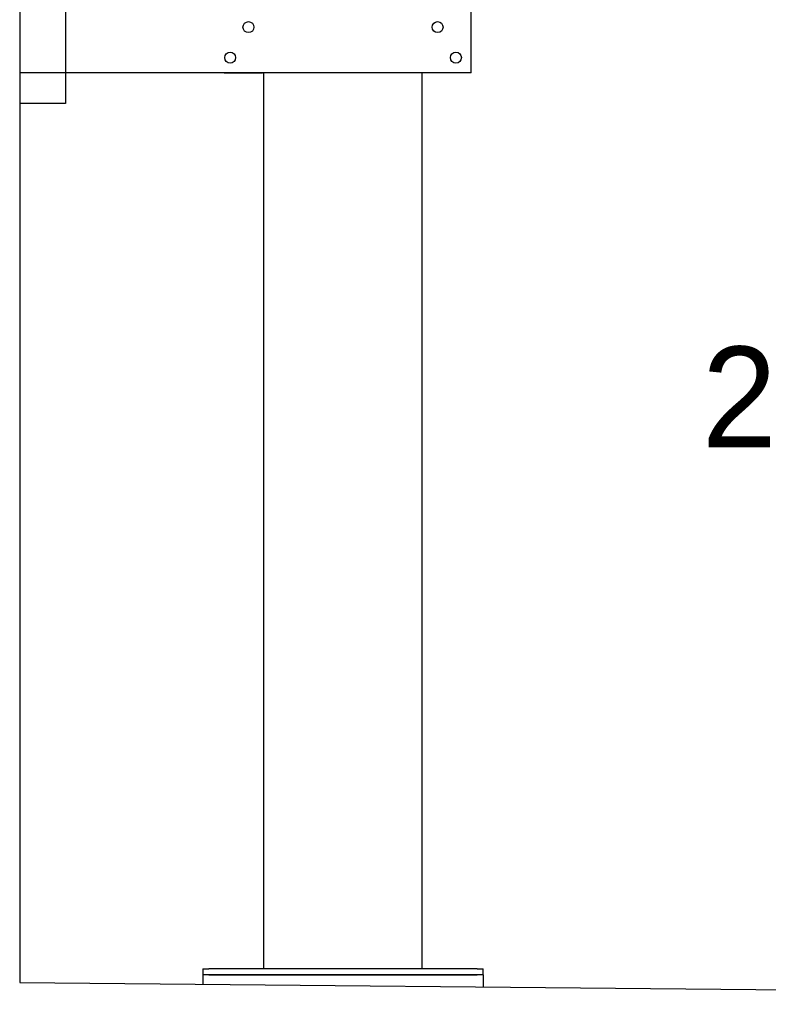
# Model space of a CAD drawing. Extents: x 1073 to 6773, y 6241 to 11416.
# Tile 1 of 60: x 1073 to 2300, y 6380 to 7995. Entities that reach past the tile are written whole.
import ezdxf

# ---------------------------------------------------------------- set-up
doc = ezdxf.new("R2010")
doc.units = 0
doc.layers.get('0').update_dxf_attribs({"linetype": 'CONTINUOUS'})
doc.layers.add('0___1', color=7, linetype='CONTINUOUS')
doc.styles.add('STANDARD-1', font='txt')

# ---------------------------------------------------------------- blocks, each defined once
blk = doc.blocks.new('*U22')
at = {"layer": '0___1', "style": 'STANDARD-1'}
blk.add_text('2072i-DB 170/330', height=165, dxfattribs=at).set_placement((2191.2, 7293.9))

msp = doc.modelspace()

# ---------------------------------------------------------------- linework, layer by layer
for p, q in [((1072.8, 10915.9), (1072.8, 6415.9)), ((1147.8, 8063), (1147.8, 7858)), ((1812.8, 7908), (1812.8, 8013)), ((1812.8, 7908), (1072.8, 7908)), ((1407.8, 7908), (1470.8, 7908)), ((1472.8, 6438), (1472.8, 7908)), ((1732.8, 6438), (1732.8, 7908)), ((1797.8, 7908), (1734.8, 7908)), ((1147.8, 7858), (1072.8, 7858)), ((1372.8, 6438), (1372.8, 6428)), ((1372.8, 6438), (1382.8, 6438)), ((1822.8, 6438), (1382.8, 6438)), ((1822.8, 6438), (1832.8, 6438)), ((1832.8, 6428), (1832.8, 6438)), ((1072.8, 6415.9), (4717.8, 6379.9)), ((1372.8, 6428), (1372.8, 6413)), ((1832.8, 6428), (1372.8, 6428)), ((1382.8, 6428), (1822.8, 6428)), ((1832.8, 6428), (1832.8, 6413)), ((1832.8, 6413), (1832.8, 6408.6))]:
    msp.add_line(p, q)
for centre in [(1447.8, 7983), (1757.8, 7983), (1417.8, 7933), (1787.8, 7933)]:
    msp.add_circle(centre, 9)

# ---------------------------------------------------------------- block references
msp.add_blockref('*U22', (0, 0))

doc.saveas('drawing.dxf')
